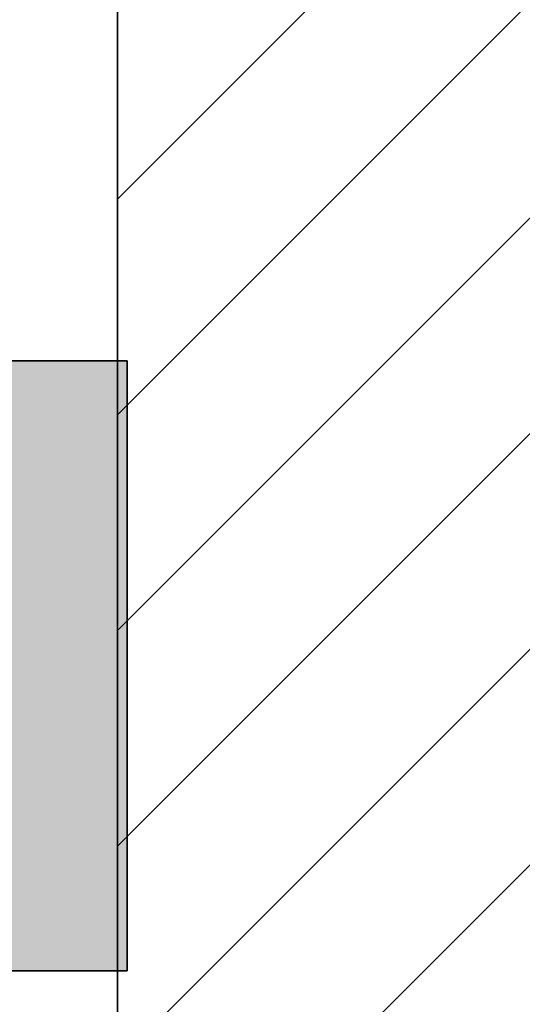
# Model space of a CAD drawing. Extents: x -459 to 541, y -543 to 550.
# Tile 158 of 256: x -212.24 to -205.65, y 219.71 to 232.63. Entities that reach past the tile are written whole.
import ezdxf
from ezdxf.lldxf.tags import DXFTag

# ---------------------------------------------------------------- set-up
doc = ezdxf.new("R2010")
doc.units = 0
doc.layers.get('0').update_dxf_attribs({"lineweight": 35})
for name, color, linetype, lineweight, true_color in [('A_Innenwand-A07ALC2Q1N', 7, 'Continuous', 35, 0x80ff80), ('H_Vorlauf', 1, 'Continuous', 35, 0xff0000), ('H_Vorlauf-Shading', 1, 'Continuous', 35, 0xff0000)]:
    doc.layers.add(name, color=color, linetype=linetype, lineweight=lineweight, true_color=true_color)
tags = doc.linetypes.add('STRICHPUNKT2', pattern=[12.7, 6.35, -3.175, 0, -3.175]).pattern_tags.tags
tags[10:11] = [DXFTag(74, 4), DXFTag(75, 0), DXFTag(340, '0'), DXFTag(46, 0.0), DXFTag(50, 0.0), DXFTag(44, 0.0), DXFTag(45, 0.0)]
tags[8:9] = [DXFTag(74, 4), DXFTag(75, 0), DXFTag(340, '0'), DXFTag(46, 0.0), DXFTag(50, 0.0), DXFTag(44, 0.0), DXFTag(45, 0.0)]
tags[6:7] = [DXFTag(74, 4), DXFTag(75, 0), DXFTag(340, '0'), DXFTag(46, 0.0), DXFTag(50, 0.0), DXFTag(44, 0.0), DXFTag(45, 0.0)]
tags[4:5] = [DXFTag(74, 4), DXFTag(75, 0), DXFTag(340, '0'), DXFTag(46, 0.0), DXFTag(50, 0.0), DXFTag(44, 0.0), DXFTag(45, 0.0)]

# ---------------------------------------------------------------- blocks, each defined once
blk = doc.blocks.new('3D-Ansicht-A07ALAKP1N', base_point=(-236.337, 201.831))
at = {"layer": 'H_Vorlauf-Shading', "color": 1, "true_color": 0xff0000}
for points in [[(-213.561, 228.153), (-213.561, 220.153), (-211.455, 228.153), (-211.455, 220.153)], [(-211.455, 220.153), (-210.835, 220.153), (-211.455, 228.153), (-210.835, 228.153)]]:
    blk.add_solid(points, dxfattribs=at)
blk = doc.blocks.new('Referenz-A07ALCC81N', base_point=(-236.337, 201.831))
at = {"layer": 'A_Innenwand-A07ALC2Q1N', "color": 0, "linetype": 'ByBlock', "ltscale": 0.35}
blk.add_line((-210.962, 262.553), (-210.962, 216.153), dxfattribs=at)
at = {"layer": 'A_Innenwand-A07ALC2Q1N', "color": 0, "linetype": 'ByBlock', "lineweight": 18, "ltscale": 0.18}
for p, q in [((-210.962, 230.273), (-200.962, 240.273)), ((-210.962, 227.444), (-200.962, 237.444)), ((-210.962, 224.616), (-200.962, 234.616)), ((-210.962, 221.788), (-200.962, 231.788)), ((-210.962, 218.959), (-200.962, 228.959)), ((-210.94, 216.153), (-200.962, 226.131))]:
    blk.add_line(p, q, dxfattribs=at)
blk = doc.blocks.new('Heizkessel-A07ALCZ01N', base_point=(-218.835, 216.153))
at = {"color": 0, "linetype": 'ByBlock', "lineweight": -2, "ltscale": 0.35}
for p, q in [((-218.835, 220.153), (-218.835, 228.153)), ((-218.835, 228.153), (-210.835, 228.153)), ((-210.835, 228.153), (-210.835, 220.153)), ((-212.835, 224.153), (-216.835, 224.153)), ((-216.835, 222.153), (-216.835, 224.153)), ((-216.835, 224.153), (-216.835, 220.153)), ((-212.835, 222.153), (-212.835, 224.153)), ((-212.835, 224.153), (-212.835, 220.153)), ((-212.835, 222.153), (-216.835, 222.153)), ((-216.835, 220.153), (-216.835, 222.153)), ((-212.835, 220.153), (-212.835, 222.153)), ((-210.835, 220.153), (-218.835, 220.153)), ((-216.835, 216.153), (-216.835, 220.153)), ((-216.835, 220.153), (-212.835, 220.153)), ((-212.835, 220.153), (-212.835, 216.153)), ((-212.835, 216.153), (-216.835, 216.153))]:
    blk.add_line(p, q, dxfattribs=at)
at = {"color": 0, "linetype": 'STRICHPUNKT2', "lineweight": 25, "ltscale": 0.25}
for p, q in [((-215.835, 218.153), (-215.835, 218.153)), ((-213.835, 218.153), (-213.835, 218.153))]:
    blk.add_line(p, q, dxfattribs=at)
at = {"color": 0, "linetype": 'ByBlock', "lineweight": -2, "ltscale": 0.35}
for centre, radius in [((-214.835, 224.153), 1), ((-215.835, 218.153), 0.2), ((-213.835, 218.153), 0.2)]:
    blk.add_circle(centre, radius, dxfattribs=at)

msp = doc.modelspace()

# ---------------------------------------------------------------- block references
at = {"color": 251, "lineweight": 25, "ltscale": 0.25, "true_color": 0x585858}
msp.add_blockref('Referenz-A07ALCC81N', (-236.337, 201.831), dxfattribs=at)
msp.add_blockref('3D-Ansicht-A07ALAKP1N', (-236.337, 201.831))
at = {"layer": 'H_Vorlauf', "ltscale": 0.35}
msp.add_blockref('Heizkessel-A07ALCZ01N', (-218.835, 216.153), dxfattribs=at)

doc.saveas('drawing.dxf')
